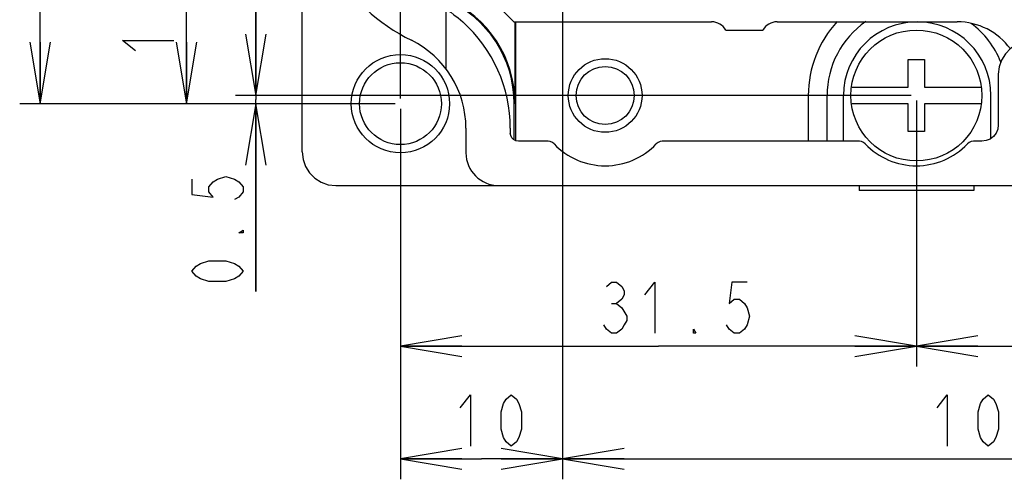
# Model space of a CAD drawing. Extents: x 36 to 422, y 13 to 287.
# Tile 4 of 16: x 192 to 240, y 51 to 73. Entities that reach past the tile are written whole.
import ezdxf

# ---------------------------------------------------------------- set-up
doc = ezdxf.new("R2010")
doc.units = 0
doc.header["$LTSCALE"] = 23.1
doc.layers.get('0').update_dxf_attribs({"linetype": 'CONTINUOUS'})
doc.layers.add('ALL_CURVE', color=7, linetype='CONTINUOUS')
doc.layers.add('ALL_DIM', color=7, linetype='CONTINUOUS')
doc.dimstyles.get("Standard").update_dxf_attribs({"dimtxt": 2.5, "dimasz": 2.5, "dimexe": 1.25, "dimexo": 0.625, "dimtad": 1, "dimcen": 2.5, "dimazin": 3, "dimtfac": 1, "dimtmove": 0, "dimatfit": 3})

# ---------------------------------------------------------------- blocks, each defined once
blk = doc.blocks.new('_OPEN')
at = {"color": 0, "linetype": 'BYBLOCK'}
for p, q in [((0, 0), (-1, 0.167)), ((-1, -0.167), (0, 0)), ((-1, 0), (0, 0))]:
    blk.add_line(p, q, dxfattribs=at)
blk = doc.blocks.new('*D12')
at = {"layer": 'ALL_DIM', "color": 2, "linetype": 'CONTINUOUS'}
for p, q in [((218.104, 81.445), (198.988, 81.445)), ((199.988, 81.445), (199.988, 75.345)), ((199.988, 69.245), (199.988, 75.345)), ((210.184, 69.245), (198.988, 69.245))]:
    blk.add_line(p, q, dxfattribs=at)
at = {"layer": 'ALL_DIM', "color": 2, "linetype": 'CONTINUOUS', "xscale": 3, "yscale": 3, "zscale": 3}
for p, rotation in [((199.988, 81.445), 90), ((199.988, 69.245), 270)]:
    blk.add_blockref('_OPEN', p, dxfattribs=dict(at, rotation=rotation))
blk = doc.blocks.new('*D13')
at = {"layer": 'ALL_DIM', "color": 2, "linetype": 'CONTINUOUS'}
for p, q in [((203.371, 69.645), (203.371, 74.645)), ((203.371, 74.645), (203.371, 69.445)), ((235.384, 69.645), (202.371, 69.645)), ((203.371, 60.058), (203.371, 69.445)), ((210.184, 69.245), (202.371, 69.245)), ((203.371, 69.245), (203.371, 60.058))]:
    blk.add_line(p, q, dxfattribs=at)
at = {"layer": 'ALL_DIM', "color": 2, "linetype": 'CONTINUOUS', "xscale": 3, "yscale": 3, "zscale": 3}
for p, rotation in [((203.371, 69.645), 270), ((203.371, 69.245), 90)]:
    blk.add_blockref('_OPEN', p, dxfattribs=dict(at, rotation=rotation))
blk = doc.blocks.new('*D14')
at = {"layer": 'ALL_DIM', "color": 2, "linetype": 'CONTINUOUS'}
for p, q in [((218.354, 81.195), (218.354, 50.886)), ((210.434, 68.995), (210.434, 50.886)), ((210.434, 51.886), (214.394, 51.886)), ((218.354, 51.886), (214.394, 51.886))]:
    blk.add_line(p, q, dxfattribs=at)
at = {"layer": 'ALL_DIM', "color": 2, "linetype": 'CONTINUOUS', "xscale": 3, "yscale": 3, "zscale": 3, "rotation": 180}
blk.add_blockref('_OPEN', (210.434, 51.886), dxfattribs=at)
at = {"layer": 'ALL_DIM', "color": 2, "linetype": 'CONTINUOUS', "xscale": 3, "yscale": 3, "zscale": 3}
blk.add_blockref('_OPEN', (218.354, 51.886), dxfattribs=at)
blk = doc.blocks.new('*D15')
at = {"layer": 'ALL_DIM', "color": 2, "linetype": 'CONTINUOUS'}
for p, q in [((218.354, 81.195), (218.354, 50.886)), ((279.394, 81.195), (279.394, 50.886)), ((218.354, 51.886), (248.874, 51.886)), ((279.394, 51.886), (248.874, 51.886))]:
    blk.add_line(p, q, dxfattribs=at)
at = {"layer": 'ALL_DIM', "color": 2, "linetype": 'CONTINUOUS', "xscale": 3, "yscale": 3, "zscale": 3, "rotation": 180}
blk.add_blockref('_OPEN', (218.354, 51.886), dxfattribs=at)
at = {"layer": 'ALL_DIM', "color": 2, "linetype": 'CONTINUOUS', "xscale": 3, "yscale": 3, "zscale": 3}
blk.add_blockref('_OPEN', (279.394, 51.886), dxfattribs=at)
blk = doc.blocks.new('*D16')
at = {"layer": 'ALL_DIM', "color": 2, "linetype": 'CONTINUOUS'}
for p, q in [((235.634, 69.395), (235.634, 56.396)), ((210.434, 68.995), (210.434, 56.396)), ((210.434, 57.396), (223.034, 57.396)), ((235.634, 57.396), (223.034, 57.396))]:
    blk.add_line(p, q, dxfattribs=at)
at = {"layer": 'ALL_DIM', "color": 2, "linetype": 'CONTINUOUS', "xscale": 3, "yscale": 3, "zscale": 3, "rotation": 180}
blk.add_blockref('_OPEN', (210.434, 57.396), dxfattribs=at)
at = {"layer": 'ALL_DIM', "color": 2, "linetype": 'CONTINUOUS', "xscale": 3, "yscale": 3, "zscale": 3}
blk.add_blockref('_OPEN', (235.634, 57.396), dxfattribs=at)
blk = doc.blocks.new('*D17')
at = {"layer": 'ALL_DIM', "color": 2, "linetype": 'CONTINUOUS'}
for p, q in [((235.634, 69.395), (235.634, 56.396)), ((262.034, 69.395), (262.034, 56.396)), ((235.634, 57.396), (248.834, 57.396)), ((262.034, 57.396), (248.834, 57.396))]:
    blk.add_line(p, q, dxfattribs=at)
at = {"layer": 'ALL_DIM', "color": 2, "linetype": 'CONTINUOUS', "xscale": 3, "yscale": 3, "zscale": 3, "rotation": 180}
blk.add_blockref('_OPEN', (235.634, 57.396), dxfattribs=at)
at = {"layer": 'ALL_DIM', "color": 2, "linetype": 'CONTINUOUS', "xscale": 3, "yscale": 3, "zscale": 3}
blk.add_blockref('_OPEN', (262.034, 57.396), dxfattribs=at)
blk = doc.blocks.new('*D19')
at = {"layer": 'ALL_DIM', "color": 2, "linetype": 'CONTINUOUS'}
for p, q in [((210.434, 69.495), (210.434, 140.179)), ((244.314, 91.3), (244.314, 140.179)), ((210.434, 139.179), (227.374, 139.179)), ((244.314, 139.179), (227.374, 139.179))]:
    blk.add_line(p, q, dxfattribs=at)
at = {"layer": 'ALL_DIM', "color": 2, "linetype": 'CONTINUOUS', "xscale": 3, "yscale": 3, "zscale": 3, "rotation": 180}
blk.add_blockref('_OPEN', (210.434, 139.179), dxfattribs=at)
at = {"layer": 'ALL_DIM', "color": 2, "linetype": 'CONTINUOUS', "xscale": 3, "yscale": 3, "zscale": 3}
blk.add_blockref('_OPEN', (244.314, 139.179), dxfattribs=at)
blk = doc.blocks.new('*D29')
at = {"layer": 'ALL_DIM', "color": 2, "linetype": 'CONTINUOUS'}
for p, q in [((196.161, 90.737), (191.837, 90.737)), ((192.837, 90.737), (192.837, 79.991)), ((243.922, 90.737), (203.328, 90.737)), ((192.837, 69.245), (192.837, 79.991)), ((210.184, 69.245), (191.837, 69.245))]:
    blk.add_line(p, q, dxfattribs=at)
at = {"layer": 'ALL_DIM', "color": 2, "linetype": 'CONTINUOUS', "xscale": 3, "yscale": 3, "zscale": 3}
for p, rotation in [((192.837, 90.737), 90), ((192.837, 69.245), 270)]:
    blk.add_blockref('_OPEN', p, dxfattribs=dict(at, rotation=rotation))

msp = doc.modelspace()

# ---------------------------------------------------------------- linework, layer by layer
at = {"color": 7, "linetype": 'CONTINUOUS'}
for p, q in [((205.634, 66.885), (205.634, 119.693)), ((212.674, 70.925), (212.674, 106.415)), ((212.674, 76.536), (215.965, 73.245)), ((215.965, 73.245), (225.634, 73.245)), ((216.034, 69.245), (216.034, 73.245)), ((216.069, 67.433), (216.069, 73.245)), ((228.834, 73.245), (237.634, 73.245)), ((226.327, 72.845), (228.141, 72.845)), ((239.634, 70.686), (239.634, 68.21)), ((230.354, 69.645), (230.354, 67.41)), ((231.274, 67.41), (231.274, 69.645)), ((232.074, 67.41), (232.074, 69.645)), ((239.274, 67.548), (239.274, 69.645)), ((215.989, 67.474), (215.989, 69.245)), ((213.634, 68.045), (213.634, 66.845)), ((215.799, 68.045), (215.799, 67.81)), ((217.648, 67.41), (216.199, 67.41)), ((232.848, 67.41), (223.22, 67.41)), ((238.834, 67.41), (238.42, 67.41)), ((207.274, 65.245), (290.434, 65.245)), ((232.834, 65.245), (232.834, 65.005)), ((238.434, 65.005), (232.834, 65.005)), ((238.434, 65.245), (238.434, 65.005))]:
    msp.add_line(p, q, dxfattribs=at)
for points in [[(212.697, 73.85), (212.77, 73.798), (212.889, 73.712), (213.049, 73.592), (213.247, 73.435), (213.474, 73.24)], [(241.234, 72.285), (240.878, 72.245), (240.54, 72.127), (240.236, 71.936), (239.983, 71.683), (239.793, 71.38), (239.674, 71.042), (239.634, 70.686)], [(216.199, 67.41), (216.076, 67.43), (215.964, 67.487), (215.876, 67.575), (215.819, 67.687), (215.799, 67.81)], [(239.634, 68.21), (239.607, 68.003), (239.527, 67.81), (239.4, 67.645), (239.234, 67.518), (239.041, 67.438), (238.834, 67.41)], [(217.938, 67.285), (217.854, 67.353), (217.755, 67.396), (217.648, 67.41)], [(223.22, 67.41), (223.113, 67.396), (223.014, 67.353), (222.93, 67.285)], [(233.138, 67.285), (233.054, 67.353), (232.955, 67.396), (232.848, 67.41)], [(238.42, 67.41), (238.313, 67.396), (238.214, 67.353), (238.13, 67.285)], [(205.634, 66.885), (205.675, 66.52), (205.797, 66.174), (205.992, 65.863), (206.251, 65.603), (206.562, 65.408), (206.909, 65.286), (207.274, 65.245)]]:
    msp.add_lwpolyline(points, dxfattribs=at)
for centre, radius in [((235.634, 69.645), 3.2), ((210.434, 69.245), 2.4), ((210.434, 69.245), 2), ((220.434, 69.645), 1.8), ((220.434, 69.645), 1.418)]:
    msp.add_circle(centre, radius, dxfattribs=at)
for centre, radius, start, end in [((215.234, 80.945), 9.6, 180, 243.6122), ((210.434, 69.245), 5.6, 0, 66.4051), ((210.434, 69.245), 5.555, 0, 66.1967), ((208.834, 68.045), 6.965, 0, 48.2278), ((225.634, 72.445), 0.8, 30, 89.9999), ((228.834, 72.445), 0.8, 90.0001, 150), ((235.674, 69.645), 5.32, 137.2527, 180), ((235.674, 69.645), 4.4, 124.8673, 180), ((235.674, 69.645), 3.6, 0, 180), ((237.634, 70.045), 3.2, 35.9296, 89.9999), ((235.674, 69.645), 4.4, 21.7791, 53.2734), ((208.834, 68.045), 4.8, 0, 63.6122), ((220.434, 69.645), 3.435, 223.399, 316.601), ((235.634, 69.645), 3.435, 223.399, 316.601), ((215.234, 66.845), 1.6, 180, 270)]:
    msp.add_arc(centre, radius, start, end, dxfattribs=at)
at = {"layer": 'ALL_CURVE', "color": 40, "linetype": 'CONTINUOUS'}
for p, q in [((235.234, 70.045), (235.234, 71.405)), ((235.234, 71.405), (236.034, 71.405)), ((236.034, 71.405), (236.034, 70.045)), ((232.491, 70.045), (235.234, 70.045)), ((236.034, 70.045), (238.778, 70.045)), ((235.234, 69.245), (232.491, 69.245)), ((235.234, 67.885), (235.234, 69.245)), ((238.778, 69.245), (236.034, 69.245)), ((236.034, 69.245), (236.034, 67.885)), ((236.034, 67.885), (235.234, 67.885))]:
    msp.add_line(p, q, dxfattribs=at)
at = {"layer": 'ALL_DIM', "color": 2, "linetype": 'CONTINUOUS'}
msp.add_line((220.741, 59.479), (220.991, 59.479), dxfattribs=at)
for points in [[(197.488, 71.828), (196.863, 72.328), (199.363, 72.328)], [(200.246, 65.558), (200.246, 64.808), (201.288, 64.683), (201.08, 64.933), (201.08, 65.183), (201.288, 65.433), (201.496, 65.558), (201.913, 65.683), (202.33, 65.558), (202.538, 65.433), (202.746, 65.183), (202.746, 64.933), (202.538, 64.683), (202.33, 64.558)], [(202.746, 63.058), (202.746, 62.933), (202.538, 62.933), (202.746, 63.058)], [(202.746, 61.058), (202.538, 60.808), (202.33, 60.683), (201.913, 60.558), (201.08, 60.558), (200.663, 60.683), (200.455, 60.808), (200.246, 61.058), (200.455, 61.308), (200.663, 61.433), (201.08, 61.558), (201.913, 61.558), (202.33, 61.433), (202.538, 61.308), (202.746, 61.058)], [(220.491, 60.313), (220.741, 60.521), (220.991, 60.521), (221.241, 60.313), (221.366, 60.104), (221.366, 59.896), (221.241, 59.688), (220.991, 59.479), (221.241, 59.271), (221.491, 58.854)], [(222.366, 59.896), (222.866, 60.521), (222.866, 58.021)], [(227.366, 60.521), (226.616, 60.521), (226.491, 59.479), (226.741, 59.688), (226.991, 59.688), (227.241, 59.479), (227.366, 59.271), (227.491, 58.854), (227.366, 58.438), (227.241, 58.229), (226.991, 58.021), (226.741, 58.021), (226.491, 58.229), (226.366, 58.438)], [(221.491, 58.854), (221.491, 58.646), (221.366, 58.438), (221.241, 58.229), (220.991, 58.021), (220.741, 58.021), (220.491, 58.229), (220.366, 58.438)], [(224.866, 58.021), (224.741, 58.021), (224.741, 58.229), (224.866, 58.021)], [(213.349, 54.386), (213.849, 55.011), (213.849, 52.511)], [(215.849, 52.511), (215.599, 52.719), (215.474, 52.927), (215.349, 53.344), (215.349, 54.177), (215.474, 54.594), (215.599, 54.802), (215.849, 55.011), (216.099, 54.802), (216.224, 54.594), (216.349, 54.177), (216.349, 53.344), (216.224, 52.927), (216.099, 52.719), (215.849, 52.511)], [(236.645, 54.386), (237.145, 55.011), (237.145, 52.511)], [(239.145, 52.511), (238.895, 52.719), (238.77, 52.927), (238.645, 53.344), (238.645, 54.177), (238.77, 54.594), (238.895, 54.802), (239.145, 55.011), (239.395, 54.802), (239.52, 54.594), (239.645, 54.177), (239.645, 53.344), (239.52, 52.927), (239.395, 52.719), (239.145, 52.511)]]:
    msp.add_lwpolyline(points, dxfattribs=at)

# ---------------------------------------------------------------- dimensions: what is measured, and where the dimension line sits
for base, p1, p2, angle, picture, middle in [((210.434, 139.179), (244.314, 91.3), (210.434, 69.495), 180, '*D19', (223.048, 139.804)), ((192.837, 90.737), (210.184, 69.245), (243.922, 90.737), 90, '*D29', (192.212, 76.3)), ((199.988, 81.445), (210.184, 69.245), (218.104, 81.445), 90, '*D12', (199.363, 71.328)), ((203.371, 69.645), (210.184, 69.245), (235.384, 69.645), 90, '*D13', (202.746, 60.058))]:
    dim = msp.add_linear_dim(base=base, p1=p1, p2=p2, angle=angle, dimstyle='Standard', dxfattribs=at)
    dim.commit()
    dim.dimension.update_dxf_attribs({"geometry": picture, "text_midpoint": middle, "dimtype": 128})
for base, p1, p2, picture, middle in [((218.354, 51.886), (210.434, 68.995), (218.354, 81.195), '*D14', (212.849, 52.511)), ((279.394, 51.886), (218.354, 81.195), (279.394, 81.195), '*D15', (236.145, 52.511)), ((235.634, 57.396), (210.434, 68.995), (235.634, 69.395), '*D16', (219.866, 58.021)), ((262.034, 57.396), (235.634, 69.395), (262.034, 69.395), '*D17', (247.532, 58.021))]:
    dim = msp.add_linear_dim(base=base, p1=p1, p2=p2, dimstyle='Standard', dxfattribs=at)
    dim.commit()
    dim.dimension.update_dxf_attribs({"geometry": picture, "text_midpoint": middle, "dimtype": 128})

doc.saveas('drawing.dxf')
